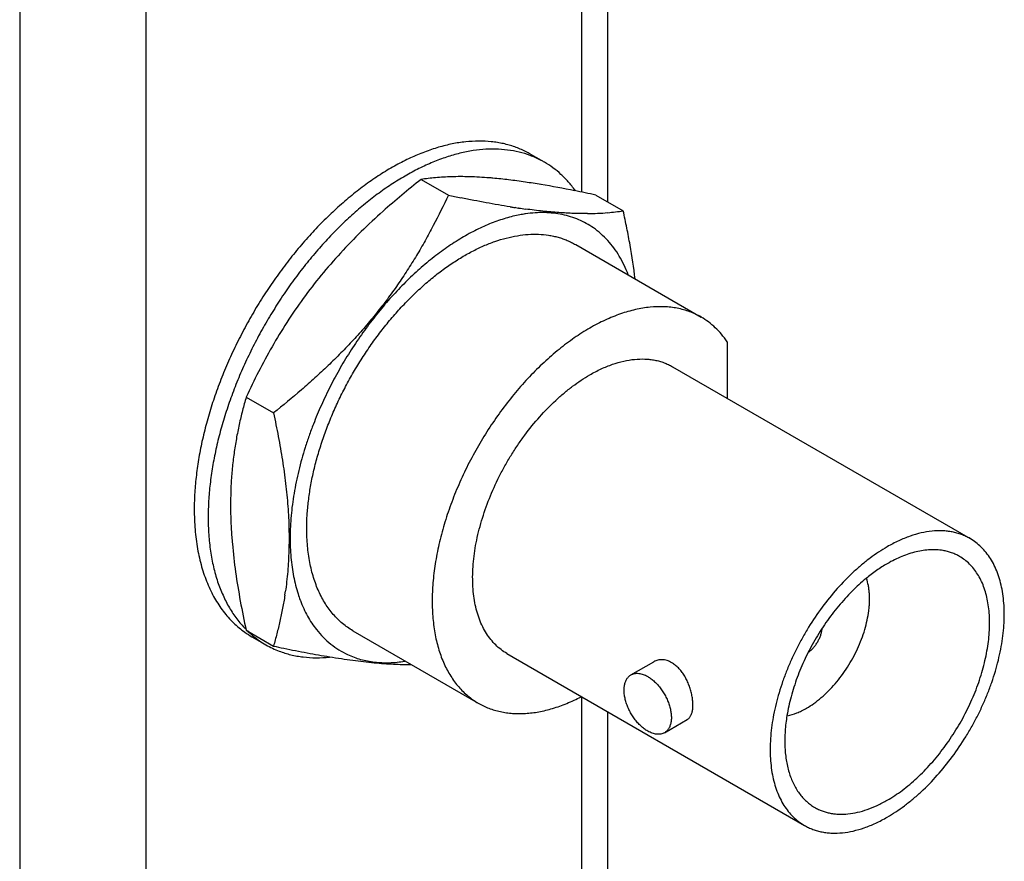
# Model space of a CAD drawing. Header units: inches. Extents: x 0 to 22, y 0 to 17.
# Tile 9 of 23: x 3.9 to 5, y 12.6 to 13.5. Entities that reach past the tile are written whole.
import ezdxf

# ---------------------------------------------------------------- set-up
doc = ezdxf.new("R2010")
doc.units = ezdxf.units.IN
doc.header["$LTSCALE"] = 1.21
doc.header["$MEASUREMENT"] = 0
doc.layers.get('0').update_dxf_attribs({"linetype": 'CONTINUOUS'})

msp = doc.modelspace()

# ---------------------------------------------------------------- linework, layer by layer
at = {"color": 3, "linetype": 'CONTINUOUS'}
for p, q in [((4.5912, 13.8643), (4.5912, 13.2997)), ((4.5619, 13.8235), (4.5619, 13.3106)), ((3.9316, 13.5412), (3.9316, 10.9456)), ((4.073, 13.5412), (4.073, 10.9456)), ((4.5619, 12.7447), (4.5619, 12.4713)), ((4.5912, 12.7278), (4.5912, 12.4605))]:
    msp.add_line(p, q, dxfattribs=at)
at = {"color": 7, "linetype": 'CONTINUOUS'}
for p, q in [((4.5047, 13.3532), (4.5166, 13.3463)), ((4.3819, 13.3248), (4.4125, 13.3071)), ((4.5781, 13.3073), (4.6087, 13.2896)), ((4.4883, 13.2931), (4.4873, 13.2933)), ((4.4915, 13.2927), (4.4912, 13.2927)), ((4.4972, 13.2859), (4.4971, 13.2859)), ((4.5554, 13.2517), (4.6962, 13.1704)), ((4.7253, 13.1428), (4.7253, 13.0794)), ((4.664, 13.1148), (4.9978, 12.922)), ((4.1857, 13.0807), (4.2163, 13.063)), ((4.1857, 12.8191), (4.2163, 12.8014)), ((4.3054, 12.8187), (4.4461, 12.7374)), ((4.1921, 12.8119), (4.2077, 12.8029)), ((4.4782, 12.7931), (4.812, 12.6003)), ((4.6174, 12.7691), (4.643, 12.7839)), ((4.6549, 12.7042), (4.6805, 12.719))]:
    msp.add_line(p, q, dxfattribs=at)
for centre, radius, start, end in [((4.4525, 13.2628), 0.1043, 59.9989, 63.4582), ((4.4676, 13.253), 0.1053, 62.2265, 69.6044), ((4.4681, 13.2539), 0.1043, 59.9989, 62.2146), ((4.4166, 12.812), 0.5163, 84.8982, 85.3442), ((4.3633, 12.3958), 0.9359, 80.5796, 81.6686), ((4.3076, 12.068), 1.2684, 78.7936, 80.5242), ((4.1998, 11.5183), 1.8286, 78.0612, 78.8277), ((4.798, 15.1306), 1.8638, 258.0609, 258.508), ((4.6231, 14.1904), 0.9074, 261.0497, 261.2805), ((4.6189, 14.1634), 0.88, 261.2807, 261.3959), ((4.6139, 14.13), 0.8462, 261.4605, 261.6596), ((4.6055, 14.0717), 0.7873, 261.677, 262.2397), ((4.5695, 13.5439), 0.2573, 274.8715, 278.7711), ((4.5205, 13.1382), 0.1495, 99.0221, 101.3752), ((4.5197, 13.1433), 0.1444, 98.2087, 98.9758), ((4.5662, 13.584), 0.2975, 270.47, 274.8378), ((3.8225, 12.9207), 0.4112, 351.3256, 351.8542), ((4.3895, 12.9068), 0.153, 197.8565, 200.5651), ((4.3837, 12.9047), 0.1468, 200.5879, 200.83), ((4.2444, 12.9024), 0.1045, 234.8611, 239.9948), ((4.2636, 12.8978), 0.1102, 225.3545, 228.1358), ((4.2621, 12.8962), 0.1081, 228.1421, 230.4069), ((4.2602, 12.8938), 0.105, 230.3847, 239.9841), ((4.2599, 12.8933), 0.1044, 239.9992, 244.5762), ((4.2603, 12.8942), 0.1054, 244.5754, 249.0416), ((4.6161, 14.6936), 1.934, 258.0674, 258.4203)]:
    msp.add_arc(centre, radius, start, end, dxfattribs=at)
for points, knots in [([(4.4991, 13.3561), (4.4972, 13.3571), (4.4932, 13.359), (4.487, 13.3613), (4.4807, 13.3634), (4.4742, 13.365), (4.4675, 13.3663), (4.4583, 13.3675), (4.4464, 13.368), (4.4317, 13.3672), (4.4167, 13.3649), (4.4012, 13.361), (4.3855, 13.3557), (4.3697, 13.349), (4.3537, 13.3409), (4.3376, 13.3314), (4.3217, 13.3206), (4.3059, 13.3086), (4.2903, 13.2954), (4.275, 13.281), (4.2601, 13.2657), (4.2456, 13.2493), (4.2317, 13.2321), (4.2185, 13.2141), (4.2058, 13.1955), (4.194, 13.1762), (4.1829, 13.1564), (4.1728, 13.1363), (4.1635, 13.1159), (4.1552, 13.0953), (4.1479, 13.0746), (4.1417, 13.054), (4.1365, 13.0335), (4.1325, 13.0133), (4.1296, 12.9934), (4.1278, 12.974), (4.1274, 12.9612), (4.1274, 12.9549)], [0, 0, 0, 0, 0.010628, 0.02131, 0.032073, 0.042943, 0.053943, 0.065099, 0.087946, 0.111639, 0.136295, 0.161995, 0.188791, 0.21671, 0.24575, 0.275888, 0.307084, 0.339277, 0.372394, 0.406348, 0.441043, 0.476372, 0.512222, 0.548472, 0.585, 0.621679, 0.65838, 0.694974, 0.731335, 0.767336, 0.802858, 0.837785, 0.872006, 0.90542, 0.937943, 0.969499, 1, 1, 1, 1]), ([(4.5043, 13.3517), (4.5003, 13.3532), (4.4919, 13.3557), (4.4788, 13.3581), (4.4651, 13.359), (4.451, 13.3586), (4.4364, 13.3567), (4.4215, 13.3533), (4.4063, 13.3486), (4.3909, 13.3426), (4.3754, 13.3352), (4.3598, 13.3264), (4.3442, 13.3165), (4.3287, 13.3053), (4.3135, 13.293), (4.2984, 13.2796), (4.2837, 13.2652), (4.2694, 13.2498), (4.2555, 13.2335), (4.2422, 13.2165), (4.2295, 13.1987), (4.2175, 13.1803), (4.2062, 13.1614), (4.1957, 13.1421), (4.186, 13.1224), (4.1772, 13.1025), (4.1693, 13.0824), (4.1624, 13.0623), (4.1565, 13.0422), (4.1516, 13.0223), (4.1478, 13.0027), (4.145, 12.9833), (4.1434, 12.9645), (4.143, 12.9521), (4.143, 12.946)], [0, 0, 0, 0, 0.021372, 0.043218, 0.065709, 0.088988, 0.113171, 0.138341, 0.164558, 0.191852, 0.220231, 0.24968, 0.280167, 0.311644, 0.344047, 0.3773, 0.411317, 0.446002, 0.481253, 0.51696, 0.553009, 0.589284, 0.625665, 0.66203, 0.698259, 0.734234, 0.769836, 0.804955, 0.839482, 0.873314, 0.906359, 0.938537, 0.969778, 1, 1, 1, 1]), ([(4.5546, 13.3127), (4.5522, 13.3159), (4.5473, 13.3222), (4.539, 13.3306), (4.53, 13.338), (4.5235, 13.3423), (4.5202, 13.3442)], [0, 0, 0, 0, 0.256641, 0.507664, 0.754819, 1, 1, 1, 1]), ([(4.3819, 13.3248), (4.3746, 13.3191), (4.3602, 13.3074), (4.3461, 13.2953), (4.3392, 13.2891)], [0, 0, 0, 0, 0.500387, 1, 1, 1, 1]), ([(4.4585, 13.3265), (4.451, 13.3271), (4.4369, 13.328), (4.4167, 13.328), (4.3986, 13.327), (4.3872, 13.3256), (4.3819, 13.3248)], [0, 0, 0, 0, 0.291881, 0.553701, 0.788334, 1, 1, 1, 1]), ([(4.4989, 13.3218), (4.4926, 13.3227), (4.4805, 13.3244), (4.4684, 13.3257), (4.4625, 13.3262)], [0, 0, 0, 0, 0.515443, 1, 1, 1, 1]), ([(4.4125, 13.3071), (4.4071, 13.2956), (4.3987, 13.2785), (4.3865, 13.256), (4.3768, 13.2393), (4.3665, 13.2228), (4.3575, 13.2093), (4.3499, 13.1986), (4.3421, 13.1879), (4.332, 13.1749), (4.3214, 13.1621), (4.3126, 13.1521), (4.3036, 13.1422), (4.292, 13.1301), (4.2776, 13.1159), (4.2628, 13.1022), (4.2426, 13.0843), (4.2269, 13.0714), (4.2163, 13.063)], [0, 0, 0, 0, 0.120357, 0.18106, 0.242142, 0.303614, 0.365483, 0.396564, 0.427742, 0.490368, 0.553334, 0.584932, 0.6166, 0.680117, 0.743842, 0.80773, 0.871741, 1, 1, 1, 1]), ([(4.4819, 13.2941), (4.4775, 13.2948), (4.4685, 13.2963), (4.4548, 13.2987), (4.4409, 13.3014), (4.4315, 13.3032), (4.4267, 13.3042)], [0, 0, 0, 0, 0.24037, 0.487629, 0.74107, 1, 1, 1, 1]), ([(4.5687, 13.2865), (4.5635, 13.2865), (4.5528, 13.2866), (4.536, 13.2875), (4.518, 13.2892), (4.5056, 13.2907), (4.4992, 13.2916)], [0, 0, 0, 0, 0.221569, 0.46205, 0.721754, 1, 1, 1, 1]), ([(4.6221, 13.2132), (4.6205, 13.2259), (4.6176, 13.245), (4.6128, 13.2704), (4.6101, 13.2832), (4.6087, 13.2896)], [0, 0, 0, 0, 0.493942, 0.745681, 1, 1, 1, 1]), ([(4.3392, 13.2891), (4.3309, 13.2817), (4.3146, 13.2665), (4.2914, 13.2425), (4.2696, 13.2176), (4.2496, 13.1916), (4.2312, 13.1648), (4.2145, 13.1373), (4.1993, 13.1092), (4.1901, 13.0902), (4.1857, 13.0807)], [0, 0, 0, 0, 0.128431, 0.256258, 0.383229, 0.509112, 0.633741, 0.757058, 0.879106, 1, 1, 1, 1]), ([(4.491, 13.2848), (4.4856, 13.2837), (4.4775, 13.2816), (4.4668, 13.278), (4.4557, 13.2738), (4.4447, 13.2687), (4.4337, 13.2629), (4.4225, 13.2563), (4.4085, 13.2471), (4.3921, 13.2347), (4.3759, 13.2208), (4.3602, 13.2056), (4.3449, 13.1891), (4.3303, 13.1716), (4.3164, 13.153), (4.3033, 13.1337), (4.2911, 13.1136), (4.28, 13.0929), (4.2699, 13.0718), (4.2639, 13.0575), (4.2611, 13.0503)], [0, 0, 0, 0, 0.048581, 0.073789, 0.099614, 0.153118, 0.180802, 0.209091, 0.267421, 0.327975, 0.390564, 0.454959, 0.5209, 0.588103, 0.656262, 0.72506, 0.794161, 0.863239, 0.931977, 1, 1, 1, 1]), ([(4.5753, 13.2704), (4.5727, 13.2722), (4.5673, 13.2756), (4.5588, 13.2798), (4.5497, 13.2831), (4.5403, 13.2855), (4.5304, 13.2871), (4.5202, 13.2877), (4.5097, 13.2875), (4.5027, 13.2867), (4.4991, 13.2862)], [0, 0, 0, 0, 0.11911, 0.238365, 0.358598, 0.480609, 0.605137, 0.732847, 0.864311, 1, 1, 1, 1]), ([(4.5914, 13.2563), (4.5889, 13.2589), (4.5838, 13.264), (4.5782, 13.2684), (4.5753, 13.2704)], [0, 0, 0, 0, 0.503667, 1, 1, 1, 1]), ([(4.2536, 12.9331), (4.2536, 12.9382), (4.254, 12.9486), (4.2554, 12.9643), (4.2578, 12.9805), (4.2611, 12.9969), (4.2654, 13.0135), (4.2705, 13.0303), (4.2765, 13.0471), (4.2833, 13.0638), (4.2909, 13.0803), (4.2993, 13.0967), (4.3084, 13.1126), (4.3181, 13.1282), (4.3285, 13.1433), (4.3394, 13.1578), (4.3507, 13.1716), (4.3626, 13.1847), (4.3747, 13.1969), (4.3872, 13.2083), (4.3999, 13.2188), (4.4128, 13.2283), (4.4258, 13.2367), (4.4388, 13.2441), (4.4517, 13.2503), (4.4646, 13.2554), (4.4773, 13.2592), (4.4897, 13.2619), (4.5018, 13.2633), (4.5135, 13.2635), (4.523, 13.2626), (4.5303, 13.2613), (4.5356, 13.26), (4.5408, 13.2584), (4.5458, 13.2565), (4.5507, 13.2543), (4.5538, 13.2526), (4.5554, 13.2517)], [0, 0, 0, 0, 0.030653, 0.062379, 0.095089, 0.128704, 0.163137, 0.19828, 0.234021, 0.270237, 0.306805, 0.343594, 0.380473, 0.417307, 0.453965, 0.490315, 0.526231, 0.56159, 0.596277, 0.630182, 0.66321, 0.695273, 0.726299, 0.756233, 0.785037, 0.812694, 0.839214, 0.864632, 0.889014, 0.912458, 0.935096, 0.946169, 0.957105, 0.967929, 0.978667, 0.989348, 1, 1, 1, 1]), ([(4.6144, 13.2179), (4.613, 13.2215), (4.6099, 13.2287), (4.6045, 13.2388), (4.5984, 13.248), (4.5938, 13.2536), (4.5914, 13.2563)], [0, 0, 0, 0, 0.262295, 0.515655, 0.761122, 1, 1, 1, 1]), ([(4.6962, 13.1704), (4.6941, 13.1716), (4.6899, 13.1738), (4.6833, 13.1765), (4.6765, 13.1787), (4.6693, 13.1804), (4.662, 13.1815), (4.6518, 13.1823), (4.6413, 13.182), (4.6306, 13.1805), (4.6195, 13.1783), (4.6082, 13.1751), (4.597, 13.1708), (4.5854, 13.1658), (4.5707, 13.1581), (4.5534, 13.1471), (4.5363, 13.1342), (4.5195, 13.1196), (4.5032, 13.1035), (4.4875, 13.0859), (4.4727, 13.067), (4.4588, 13.047), (4.446, 13.0262), (4.4343, 13.0047), (4.424, 12.9826), (4.4151, 12.9604), (4.4076, 12.938), (4.4018, 12.9158), (4.3975, 12.894), (4.395, 12.8727), (4.3941, 12.8522), (4.3949, 12.8327), (4.397, 12.8171), (4.3995, 12.8054), (4.4026, 12.7944), (4.4073, 12.7816), (4.4136, 12.7699), (4.4194, 12.7614), (4.424, 12.7556), (4.429, 12.7503), (4.4344, 12.7455), (4.44, 12.7411), (4.444, 12.7386), (4.4461, 12.7374)], [0, 0, 0, 0, 0.011242, 0.022538, 0.033942, 0.045502, 0.057266, 0.069275, 0.094161, 0.107113, 0.120429, 0.148207, 0.162699, 0.177594, 0.208581, 0.241125, 0.275129, 0.310451, 0.34692, 0.384336, 0.42248, 0.461118, 0.500004, 0.538891, 0.577528, 0.615673, 0.653089, 0.689558, 0.72488, 0.758884, 0.791429, 0.822415, 0.851793, 0.865884, 0.879582, 0.905837, 0.930723, 0.942733, 0.954496, 0.966057, 0.97746, 0.988757, 1, 1, 1, 1]), ([(4.7253, 13.1428), (4.7233, 13.1457), (4.7192, 13.1512), (4.7122, 13.1586), (4.7045, 13.1651), (4.699, 13.1687), (4.6962, 13.1704)], [0, 0, 0, 0, 0.257458, 0.508717, 0.755527, 1, 1, 1, 1]), ([(4.5711, 13.1056), (4.5753, 13.108), (4.5837, 13.1124), (4.5964, 13.1176), (4.609, 13.1212), (4.6212, 13.1233), (4.6311, 13.1236), (4.6386, 13.123), (4.6441, 13.1222), (4.6494, 13.121), (4.6545, 13.1193), (4.6594, 13.1173), (4.6625, 13.1156), (4.664, 13.1148)], [0, 0, 0, 0, 0.148512, 0.289446, 0.422644, 0.548516, 0.667838, 0.725423, 0.781827, 0.837254, 0.891929, 0.946094, 1, 1, 1, 1]), ([(4.4782, 12.7931), (4.4759, 12.7944), (4.4715, 12.7973), (4.4655, 12.8026), (4.46, 12.8087), (4.4551, 12.8155), (4.4508, 12.8232), (4.446, 12.8345), (4.4426, 12.847), (4.4406, 12.8602), (4.4398, 12.8709), (4.4397, 12.882), (4.4403, 12.8934), (4.4416, 12.9053), (4.4436, 12.9173), (4.4463, 12.9296), (4.4509, 12.9463), (4.4582, 12.9672), (4.4674, 12.9876), (4.4759, 13.0036), (4.4828, 13.0154), (4.4902, 13.0268), (4.5006, 13.0415), (4.5145, 13.0586), (4.5296, 13.0741), (4.5422, 13.0853), (4.5517, 13.0928), (4.5613, 13.0996), (4.5679, 13.1037), (4.5711, 13.1056)], [0, 0, 0, 0, 0.021324, 0.042876, 0.064874, 0.08751, 0.110952, 0.135331, 0.187215, 0.214871, 0.243673, 0.273607, 0.304634, 0.336699, 0.369729, 0.403638, 0.43833, 0.509599, 0.582606, 0.61945, 0.656338, 0.693137, 0.729715, 0.801678, 0.87125, 0.904879, 0.937609, 0.969348, 1, 1, 1, 1]), ([(4.1857, 13.0807), (4.1842, 13.0757), (4.1814, 13.0655), (4.1777, 13.0499), (4.1745, 13.0339), (4.1719, 13.0175), (4.1699, 13.0005), (4.1686, 12.9831), (4.1681, 12.9653), (4.1682, 12.9532), (4.1683, 12.9471)], [0, 0, 0, 0, 0.116154, 0.234351, 0.354857, 0.477946, 0.603859, 0.732782, 0.864826, 1, 1, 1, 1]), ([(4.2163, 13.063), (4.2182, 13.0542), (4.2218, 13.0365), (4.2265, 13.01), (4.2301, 12.984), (4.2322, 12.9625), (4.2333, 12.9455), (4.2337, 12.9331), (4.2338, 12.9208), (4.2336, 12.9087), (4.2331, 12.8968), (4.2323, 12.8852), (4.2311, 12.8737), (4.2302, 12.8662), (4.2296, 12.8624)], [0, 0, 0, 0, 0.134912, 0.267801, 0.398217, 0.525691, 0.588193, 0.649809, 0.710507, 0.770265, 0.829081, 0.886958, 0.943921, 1, 1, 1, 1]), ([(4.2611, 13.0503), (4.2594, 13.046), (4.2562, 13.0373), (4.2504, 13.02), (4.2444, 12.9986), (4.2399, 12.9771), (4.2374, 12.9602), (4.236, 12.9478), (4.2352, 12.9357), (4.2347, 12.9201), (4.2353, 12.9048), (4.237, 12.8901), (4.2393, 12.8764), (4.2418, 12.8663), (4.2439, 12.8599)], [0, 0, 0, 0, 0.071443, 0.14216, 0.280811, 0.415041, 0.480286, 0.544168, 0.606611, 0.667555, 0.784737, 0.840954, 0.895565, 1, 1, 1, 1]), ([(4.1274, 12.9549), (4.1274, 12.9511), (4.1276, 12.9435), (4.1285, 12.9286), (4.1303, 12.9142), (4.1331, 12.9004), (4.1356, 12.8905), (4.1386, 12.881), (4.142, 12.872), (4.1459, 12.8634), (4.1501, 12.8552), (4.1548, 12.8475), (4.1599, 12.8404), (4.1654, 12.8337), (4.1713, 12.8275), (4.1776, 12.8219), (4.182, 12.8185), (4.1843, 12.8169)], [0, 0, 0, 0, 0.07454, 0.147361, 0.287625, 0.355081, 0.420777, 0.48476, 0.547092, 0.607852, 0.667137, 0.725067, 0.781785, 0.83745, 0.892242, 0.946356, 1, 1, 1, 1]), ([(4.1683, 12.9471), (4.1685, 12.942), (4.1689, 12.9317), (4.1705, 12.9107), (4.1736, 12.884), (4.1789, 12.8517), (4.1833, 12.83), (4.1857, 12.8191)], [0, 0, 0, 0, 0.118889, 0.239836, 0.487308, 0.74114, 1, 1, 1, 1]), ([(4.143, 12.946), (4.143, 12.9395), (4.1434, 12.9267), (4.1454, 12.908), (4.1487, 12.8904), (4.1526, 12.8764), (4.1564, 12.8659), (4.1596, 12.8584), (4.163, 12.8513), (4.1667, 12.8445), (4.1708, 12.838), (4.1751, 12.8319), (4.1798, 12.8261), (4.1831, 12.8225), (4.1848, 12.8208)], [0, 0, 0, 0, 0.144444, 0.283045, 0.415658, 0.542428, 0.603731, 0.663702, 0.722403, 0.779911, 0.836316, 0.891722, 0.946241, 1, 1, 1, 1]), ([(4.3054, 12.8187), (4.3034, 12.8198), (4.2994, 12.8224), (4.2937, 12.8267), (4.2883, 12.8316), (4.2833, 12.8369), (4.2787, 12.8427), (4.2744, 12.8489), (4.2705, 12.8557), (4.267, 12.8628), (4.2639, 12.8703), (4.2612, 12.8783), (4.2588, 12.8866), (4.2563, 12.8984), (4.2546, 12.9106), (4.2538, 12.9233), (4.2536, 12.9298), (4.2536, 12.9331)], [0, 0, 0, 0, 0.053899, 0.108056, 0.162724, 0.218143, 0.274536, 0.332107, 0.391035, 0.451479, 0.513566, 0.577397, 0.643054, 0.710598, 0.851451, 0.924794, 1, 1, 1, 1]), ([(4.9978, 12.922), (4.9963, 12.9229), (4.9931, 12.9245), (4.9882, 12.9266), (4.9831, 12.9282), (4.9779, 12.9295), (4.9724, 12.9303), (4.9648, 12.9309), (4.9549, 12.9305), (4.9427, 12.9285), (4.9302, 12.9248), (4.9174, 12.9196), (4.9091, 12.9152), (4.9049, 12.9128)], [0, 0, 0, 0, 0.053906, 0.108071, 0.162747, 0.218174, 0.274576, 0.332159, 0.451485, 0.57736, 0.710551, 0.851475, 1, 1, 1, 1]), ([(4.9049, 12.6095), (4.9081, 12.6114), (4.9147, 12.6155), (4.9243, 12.6223), (4.9338, 12.6298), (4.9464, 12.6409), (4.9615, 12.6564), (4.9782, 12.6771), (4.9909, 12.6958), (5.0001, 12.7115), (5.0065, 12.7235), (5.0123, 12.7358), (5.0176, 12.7481), (5.0223, 12.7606), (5.0276, 12.7771), (5.0326, 12.7974), (5.0355, 12.8175), (5.0363, 12.8331), (5.0362, 12.8442), (5.0354, 12.8548), (5.0339, 12.865), (5.0316, 12.8746), (5.0287, 12.8836), (5.0252, 12.8919), (5.0209, 12.8995), (5.016, 12.9064), (5.0105, 12.9125), (5.0045, 12.9177), (5.0001, 12.9207), (4.9978, 12.922)], [0, 0, 0, 0, 0.030654, 0.062392, 0.095119, 0.128745, 0.198318, 0.270279, 0.343638, 0.380525, 0.417368, 0.454033, 0.490391, 0.526313, 0.561677, 0.630256, 0.695325, 0.726351, 0.756284, 0.785086, 0.812741, 0.839258, 0.864672, 0.88905, 0.912491, 0.935128, 0.957124, 0.978676, 1, 1, 1, 1]), ([(4.9049, 12.9128), (4.9016, 12.9109), (4.8951, 12.9068), (4.8855, 12.9001), (4.876, 12.8925), (4.8634, 12.8814), (4.8482, 12.8659), (4.8315, 12.8452), (4.8189, 12.8265), (4.8097, 12.8109), (4.8033, 12.7988), (4.7974, 12.7866), (4.7922, 12.7742), (4.7875, 12.7617), (4.7822, 12.7453), (4.7771, 12.725), (4.7743, 12.7048), (4.7735, 12.6892), (4.7736, 12.6781), (4.7744, 12.6675), (4.7759, 12.6573), (4.7781, 12.6477), (4.781, 12.6387), (4.7846, 12.6304), (4.7888, 12.6228), (4.7937, 12.6159), (4.7992, 12.6098), (4.8053, 12.6046), (4.8097, 12.6016), (4.812, 12.6003)], [0, 0, 0, 0, 0.030654, 0.062392, 0.095119, 0.128745, 0.198318, 0.270279, 0.343638, 0.380525, 0.417368, 0.454033, 0.490391, 0.526313, 0.561677, 0.630256, 0.695325, 0.726351, 0.756284, 0.785086, 0.812741, 0.839258, 0.864672, 0.88905, 0.912491, 0.935128, 0.957124, 0.978676, 1, 1, 1, 1]), ([(4.9675, 12.9086), (4.9651, 12.909), (4.9603, 12.9095), (4.9529, 12.9095), (4.9452, 12.9088), (4.9345, 12.9067), (4.9237, 12.9032), (4.913, 12.8983), (4.9076, 12.8954), (4.9049, 12.8938)], [0, 0, 0, 0, 0.108948, 0.221575, 0.338512, 0.460255, 0.719283, 0.857022, 1, 1, 1, 1]), ([(4.9861, 12.9019), (4.9847, 12.9027), (4.9818, 12.9042), (4.9772, 12.9061), (4.9724, 12.9076), (4.9691, 12.9083), (4.9675, 12.9086)], [0, 0, 0, 0, 0.246684, 0.494717, 0.74541, 1, 1, 1, 1]), ([(4.9049, 12.8938), (4.9008, 12.8915), (4.8927, 12.8863), (4.885, 12.8804), (4.8812, 12.8773)], [0, 0, 0, 0, 0.488305, 1, 1, 1, 1]), ([(4.9049, 12.6285), (4.9077, 12.6301), (4.9135, 12.6337), (4.9248, 12.6417), (4.9387, 12.6534), (4.9544, 12.6695), (4.9666, 12.6845), (4.9756, 12.6974), (4.9821, 12.7074), (4.9882, 12.7177), (4.9956, 12.7317), (5.0037, 12.7495), (5.0101, 12.7678), (5.014, 12.7824), (5.0164, 12.7932), (5.0182, 12.8037), (5.0193, 12.814), (5.0198, 12.8241), (5.0198, 12.8338), (5.019, 12.8431), (5.0173, 12.8547), (5.0144, 12.8656), (5.0101, 12.8755), (5.0064, 12.8822), (5.0021, 12.8882), (4.9973, 12.8935), (4.992, 12.8981), (4.9881, 12.9007), (4.9861, 12.9019)], [0, 0, 0, 0, 0.030653, 0.062392, 0.12873, 0.198304, 0.270268, 0.306847, 0.343647, 0.380536, 0.417381, 0.49039, 0.56166, 0.596353, 0.630263, 0.663294, 0.695359, 0.726387, 0.756321, 0.785124, 0.81278, 0.864666, 0.889045, 0.912488, 0.935124, 0.957123, 0.978675, 1, 1, 1, 1]), ([(4.8812, 12.8773), (4.8784, 12.875), (4.873, 12.8703), (4.8651, 12.8628), (4.8575, 12.8547), (4.8475, 12.8433), (4.8358, 12.8279), (4.8254, 12.8115), (4.8179, 12.7978), (4.8127, 12.7874), (4.808, 12.7768), (4.8024, 12.7627), (4.7968, 12.745), (4.7936, 12.7307), (4.7924, 12.7236)], [0, 0, 0, 0, 0.058807, 0.119042, 0.180546, 0.243129, 0.370682, 0.500016, 0.564809, 0.629377, 0.693498, 0.756953, 0.881002, 1, 1, 1, 1]), ([(4.8144, 12.7318), (4.8172, 12.7334), (4.8229, 12.7371), (4.8311, 12.7436), (4.839, 12.7509), (4.8466, 12.7592), (4.8538, 12.7682), (4.8604, 12.7778), (4.8664, 12.7879), (4.8717, 12.7983), (4.8761, 12.809), (4.8798, 12.8197), (4.8825, 12.8304), (4.884, 12.8391), (4.8848, 12.846), (4.8852, 12.8525), (4.8851, 12.8588), (4.8845, 12.865), (4.8836, 12.8707), (4.8825, 12.8748), (4.8816, 12.8774)], [0, 0, 0, 0, 0.057968, 0.119053, 0.182777, 0.248673, 0.316225, 0.384829, 0.453856, 0.522669, 0.590642, 0.657164, 0.721672, 0.783664, 0.81359, 0.84274, 0.898558, 0.925204, 0.950993, 1, 1, 1, 1]), ([(4.2291, 12.8587), (4.2283, 12.8537), (4.2266, 12.8439), (4.2236, 12.8294), (4.2202, 12.8153), (4.2176, 12.806), (4.2163, 12.8014)], [0, 0, 0, 0, 0.256736, 0.508662, 0.756263, 1, 1, 1, 1]), ([(4.2465, 12.8525), (4.2476, 12.8494), (4.2501, 12.8435), (4.2544, 12.8351), (4.2591, 12.8272), (4.2627, 12.8223), (4.2645, 12.8199)], [0, 0, 0, 0, 0.260386, 0.513392, 0.759666, 1, 1, 1, 1]), ([(4.2645, 12.8199), (4.2669, 12.8169), (4.2719, 12.8112), (4.2804, 12.8035), (4.2896, 12.797), (4.2961, 12.7935), (4.2995, 12.7919)], [0, 0, 0, 0, 0.255568, 0.505913, 0.753268, 1, 1, 1, 1]), ([(4.8168, 12.7946), (4.8178, 12.7954), (4.8197, 12.797), (4.8224, 12.7998), (4.8248, 12.8029), (4.827, 12.8063), (4.8288, 12.8099), (4.8303, 12.8135), (4.8313, 12.8172), (4.8318, 12.8197), (4.8319, 12.8209)], [0, 0, 0, 0, 0.117765, 0.241719, 0.369998, 0.500523, 0.630982, 0.759103, 0.882733, 1, 1, 1, 1]), ([(4.2226, 12.7958), (4.2248, 12.795), (4.2291, 12.7935), (4.2357, 12.7916), (4.2426, 12.7902), (4.252, 12.7888), (4.2642, 12.788), (4.2741, 12.7885), (4.2791, 12.789)], [0, 0, 0, 0, 0.119248, 0.239603, 0.36136, 0.484799, 0.737633, 1, 1, 1, 1]), ([(4.2279, 12.799), (4.2367, 12.7972), (4.2538, 12.7938), (4.2709, 12.7908), (4.2794, 12.7894)], [0, 0, 0, 0, 0.510927, 1, 1, 1, 1]), ([(4.2794, 12.7894), (4.2837, 12.7887), (4.2923, 12.7873), (4.305, 12.7855), (4.3172, 12.784), (4.329, 12.7828), (4.3402, 12.7818), (4.3542, 12.781), (4.3644, 12.7807), (4.371, 12.7808)], [0, 0, 0, 0, 0.143809, 0.282782, 0.416539, 0.544776, 0.667274, 0.783946, 1, 1, 1, 1]), ([(4.2995, 12.7919), (4.3019, 12.7908), (4.3067, 12.7888), (4.3141, 12.7864), (4.3218, 12.7846), (4.3298, 12.7834), (4.338, 12.7828), (4.3464, 12.7827), (4.3551, 12.7833), (4.3608, 12.784), (4.3637, 12.7845)], [0, 0, 0, 0, 0.117933, 0.236977, 0.357637, 0.48038, 0.605634, 0.733779, 0.865142, 1, 1, 1, 1]), ([(4.6631, 12.7828), (4.6623, 12.7833), (4.6605, 12.7842), (4.6579, 12.7852), (4.6552, 12.7859), (4.6526, 12.7862), (4.65, 12.7861), (4.6475, 12.7858), (4.6452, 12.785), (4.6437, 12.7843), (4.643, 12.7839)], [0, 0, 0, 0, 0.139899, 0.274631, 0.40429, 0.529349, 0.650553, 0.768768, 0.884922, 1, 1, 1, 1]), ([(4.6805, 12.719), (4.6809, 12.7192), (4.6816, 12.7197), (4.6827, 12.7207), (4.6836, 12.7218), (4.6844, 12.7231), (4.6851, 12.7245), (4.6857, 12.7261), (4.6862, 12.7279), (4.6867, 12.7304), (4.687, 12.734), (4.6869, 12.7386), (4.6863, 12.7435), (4.6853, 12.7486), (4.6839, 12.7537), (4.682, 12.7589), (4.6798, 12.7639), (4.6771, 12.7687), (4.6741, 12.773), (4.6707, 12.7769), (4.6671, 12.7802), (4.6644, 12.7821), (4.6631, 12.7828)], [0, 0, 0, 0, 0.018537, 0.037433, 0.057023, 0.077584, 0.099333, 0.122437, 0.147003, 0.173071, 0.229688, 0.29196, 0.359094, 0.430019, 0.503543, 0.578449, 0.653566, 0.72782, 0.800258, 0.870115, 0.936849, 1, 1, 1, 1]), ([(4.6174, 12.7691), (4.618, 12.7695), (4.6193, 12.7701), (4.6215, 12.7707), (4.6237, 12.771), (4.627, 12.7708), (4.6303, 12.77), (4.6336, 12.7687), (4.6353, 12.7678), (4.6362, 12.7673)], [0, 0, 0, 0, 0.108065, 0.218147, 0.332102, 0.451493, 0.710522, 0.851583, 1, 1, 1, 1]), ([(4.6362, 12.7061), (4.6348, 12.7068), (4.6322, 12.7086), (4.6284, 12.7118), (4.6247, 12.7155), (4.6214, 12.7197), (4.6183, 12.7242), (4.6156, 12.729), (4.6134, 12.734), (4.6116, 12.739), (4.6104, 12.744), (4.6097, 12.7488), (4.6096, 12.7534), (4.61, 12.7569), (4.6106, 12.7596), (4.6114, 12.7619), (4.6124, 12.7641), (4.6137, 12.766), (4.6148, 12.7672), (4.6161, 12.7683), (4.617, 12.7689), (4.6174, 12.7691)], [0, 0, 0, 0, 0.062327, 0.128726, 0.198333, 0.27029, 0.343663, 0.417394, 0.490415, 0.561696, 0.630288, 0.695372, 0.756314, 0.812748, 0.839269, 0.864692, 0.912463, 0.935105, 0.95711, 0.978669, 1, 1, 1, 1]), ([(4.6362, 12.7673), (4.6375, 12.7665), (4.6402, 12.7647), (4.644, 12.7615), (4.6476, 12.7578), (4.651, 12.7536), (4.6541, 12.7491), (4.6567, 12.7443), (4.659, 12.7394), (4.6607, 12.7343), (4.662, 12.7294), (4.6626, 12.7245), (4.6628, 12.72), (4.6624, 12.7164), (4.6618, 12.7138), (4.661, 12.7114), (4.66, 12.7092), (4.6586, 12.7074), (4.6575, 12.7061), (4.6563, 12.7051), (4.6554, 12.7045), (4.6549, 12.7042)], [0, 0, 0, 0, 0.062327, 0.128726, 0.198333, 0.27029, 0.343663, 0.417394, 0.490415, 0.561696, 0.630288, 0.695372, 0.756314, 0.812748, 0.839269, 0.864692, 0.912463, 0.935105, 0.95711, 0.978669, 1, 1, 1, 1]), ([(4.4461, 12.7374), (4.448, 12.7363), (4.4519, 12.7343), (4.458, 12.7316), (4.4643, 12.7295), (4.4709, 12.7278), (4.4777, 12.7266), (4.487, 12.7256), (4.4993, 12.7256), (4.5143, 12.7275), (4.5299, 12.7313), (4.5457, 12.737), (4.5562, 12.7418), (4.5614, 12.7445)], [0, 0, 0, 0, 0.05473, 0.109688, 0.165096, 0.221167, 0.278102, 0.336087, 0.45578, 0.581415, 0.713745, 0.853222, 1, 1, 1, 1]), ([(4.7928, 12.7232), (4.7964, 12.724), (4.8019, 12.7257), (4.809, 12.7288), (4.8126, 12.7308), (4.8144, 12.7318)], [0, 0, 0, 0, 0.478339, 0.733952, 1, 1, 1, 1]), ([(4.7924, 12.7236), (4.7915, 12.7178), (4.7904, 12.7092), (4.7899, 12.6978), (4.79, 12.687), (4.7909, 12.6766), (4.7928, 12.6668), (4.7946, 12.6598), (4.7969, 12.6533), (4.7995, 12.6472), (4.8026, 12.6415), (4.806, 12.6363), (4.8099, 12.6315), (4.8141, 12.6273), (4.8187, 12.6235), (4.8219, 12.6214), (4.8236, 12.6204)], [0, 0, 0, 0, 0.153886, 0.227731, 0.299372, 0.435737, 0.50049, 0.562972, 0.623258, 0.681475, 0.737789, 0.792416, 0.845625, 0.897722, 0.949055, 1, 1, 1, 1]), ([(4.6549, 12.7042), (4.6543, 12.7038), (4.653, 12.7032), (4.6509, 12.7026), (4.6486, 12.7024), (4.6454, 12.7025), (4.642, 12.7033), (4.6387, 12.7047), (4.637, 12.7056), (4.6362, 12.7061)], [0, 0, 0, 0, 0.108065, 0.218147, 0.332102, 0.451493, 0.710522, 0.851583, 1, 1, 1, 1]), ([(4.8236, 12.6204), (4.8249, 12.6197), (4.8277, 12.6182), (4.832, 12.6164), (4.8364, 12.615), (4.841, 12.6139), (4.8458, 12.6132), (4.8524, 12.6127), (4.8611, 12.613), (4.8718, 12.6148), (4.8827, 12.618), (4.8939, 12.6225), (4.9012, 12.6264), (4.9049, 12.6285)], [0, 0, 0, 0, 0.053906, 0.108071, 0.162746, 0.218173, 0.274577, 0.332162, 0.451484, 0.577356, 0.710554, 0.851488, 1, 1, 1, 1]), ([(4.812, 12.6003), (4.8135, 12.5994), (4.8166, 12.5978), (4.8215, 12.5957), (4.8266, 12.5941), (4.8319, 12.5929), (4.8374, 12.592), (4.8449, 12.5914), (4.8548, 12.5918), (4.867, 12.5938), (4.8795, 12.5975), (4.8923, 12.6027), (4.9007, 12.6071), (4.9049, 12.6095)], [0, 0, 0, 0, 0.053906, 0.108071, 0.162747, 0.218174, 0.274576, 0.332159, 0.451485, 0.57736, 0.710551, 0.851475, 1, 1, 1, 1])]:
    msp.add_open_spline(points, degree=3, knots=knots, dxfattribs=at)
for points in [[(4.5554, 13.2517), (4.5554, 13.2517), (4.5554, 13.2517), (4.5554, 13.2517)], [(4.5554, 13.2517), (4.5555, 13.2517), (4.5555, 13.2516), (4.5555, 13.2516)]]:
    msp.add_open_spline(points, degree=3, dxfattribs=at)

doc.saveas('drawing.dxf')
